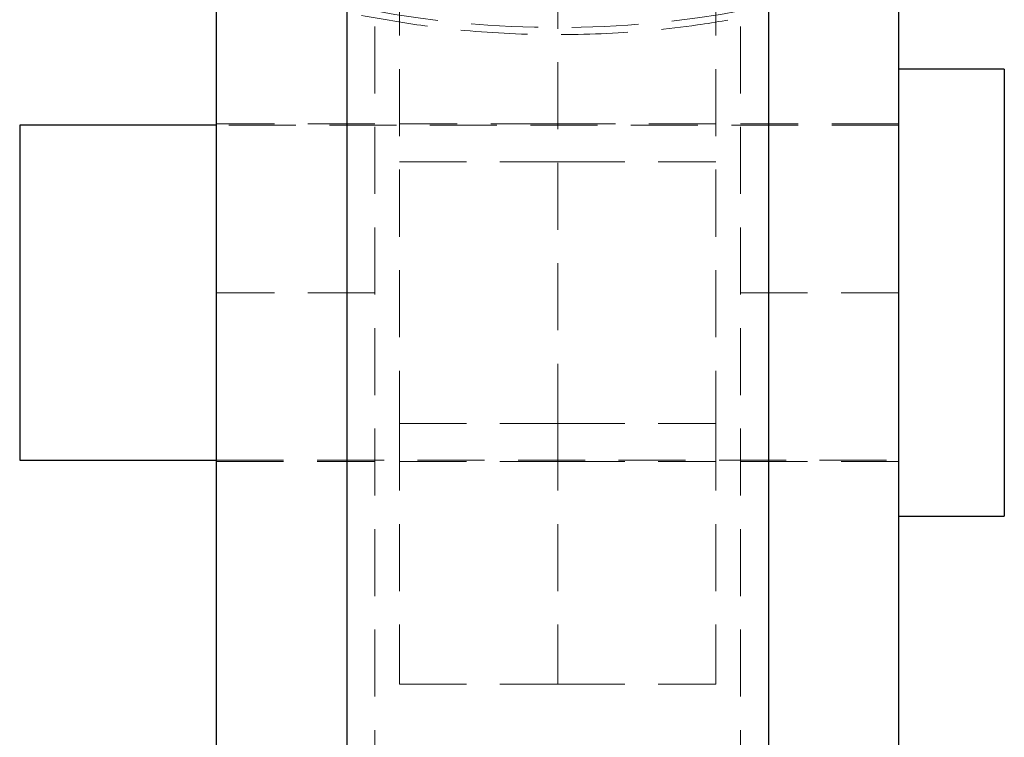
# Model space of a CAD drawing. Header units: millimetres. Extents: x 32 to 376, y 21 to 272.
# Tile 13 of 29: x 335 to 354, y 198 to 211. Entities that reach past the tile are written whole.
import ezdxf

# ---------------------------------------------------------------- set-up
doc = ezdxf.new("R2010")
doc.units = ezdxf.units.MM
doc.linetypes.add('HIDDEN', pattern=[1.905, 1.27, -0.635])

msp = doc.modelspace()

# ---------------------------------------------------------------- linework, layer by layer
at = {"color": 7, "linetype": 'HIDDEN', "lineweight": 18}
for p, q in [((342.0983, 221.5943), (342.0983, 203.4486)), ((348.0983, 221.5943), (348.0983, 203.4486)), ((345.0983, 216.0101), (345.0983, 203.4486)), ((341.6317, 188.7488), (341.6317, 211.4341)), ((348.565, 188.7488), (348.565, 211.4341)), ((341.6317, 209.1279), (338.6317, 209.1279)), ((351.565, 209.1029), (338.6317, 209.1029)), ((345.0983, 209.1279), (342.0983, 209.1279)), ((348.0983, 209.1279), (345.0983, 209.1279)), ((351.565, 209.1279), (348.565, 209.1279)), ((342.0983, 208.4072), (345.0983, 208.4072)), ((345.0983, 208.4072), (348.0983, 208.4072)), ((341.6317, 205.9279), (338.6317, 205.9279)), ((348.565, 205.9279), (351.565, 205.9279)), ((342.0983, 203.4486), (345.0983, 203.4486)), ((342.0983, 203.4486), (342.0983, 198.5111)), ((345.0983, 203.4486), (348.0983, 203.4486)), ((345.0983, 203.4486), (345.0983, 198.5111)), ((348.0983, 203.4486), (348.0983, 198.5111)), ((338.6317, 202.7529), (351.565, 202.7529)), ((338.6317, 202.7279), (341.6317, 202.7279)), ((342.0983, 202.7279), (345.0983, 202.7279)), ((345.0983, 202.7279), (348.0983, 202.7279)), ((348.565, 202.7279), (351.565, 202.7279)), ((342.0983, 198.5111), (345.0983, 198.5111)), ((345.0983, 198.5111), (348.0983, 198.5111))]:
    msp.add_line(p, q, dxfattribs=at)
at = {"color": 7, "linetype": 'Continuous', "lineweight": 25}
for p, q in [((341.0983, 215.4156), (341.0983, 194.0846)), ((349.0983, 194.0846), (349.0983, 215.4156)), ((338.6317, 194.0862), (338.6317, 211.4341)), ((351.565, 194.0862), (351.565, 211.4341)), ((353.565, 210.1612), (351.565, 210.1612)), ((353.565, 210.1612), (353.565, 209.8383)), ((353.565, 209.8383), (353.565, 201.6946)), ((338.6317, 209.1029), (334.8983, 209.1029)), ((334.8983, 209.1029), (334.8983, 208.8607)), ((334.8983, 208.8607), (334.8983, 202.7529)), ((334.8983, 202.7529), (338.6317, 202.7529)), ((351.565, 201.6946), (353.565, 201.6946))]:
    msp.add_line(p, q, dxfattribs=at)
at = {"color": 7, "linetype": 'HIDDEN', "lineweight": 18}
msp.add_ellipse((345.0983, 232.4663), major_axis=(0, 21.5142), ratio=0.9435639, start_param=2.9670597, end_param=3.3161256, dxfattribs=at)
msp.add_open_spline([(341.3755, 211.1825), (341.775, 211.111), (342.7421, 210.938), (344.2988, 210.8082), (346.0289, 210.8141), (347.5404, 210.951), (348.4636, 211.1178), (348.8211, 211.1825)], degree=3, knots=[0, 0, 0, 0, 0.16260718, 0.39359857, 0.62409445, 0.85441241, 1, 1, 1, 1], dxfattribs=at)

doc.saveas('drawing.dxf')
